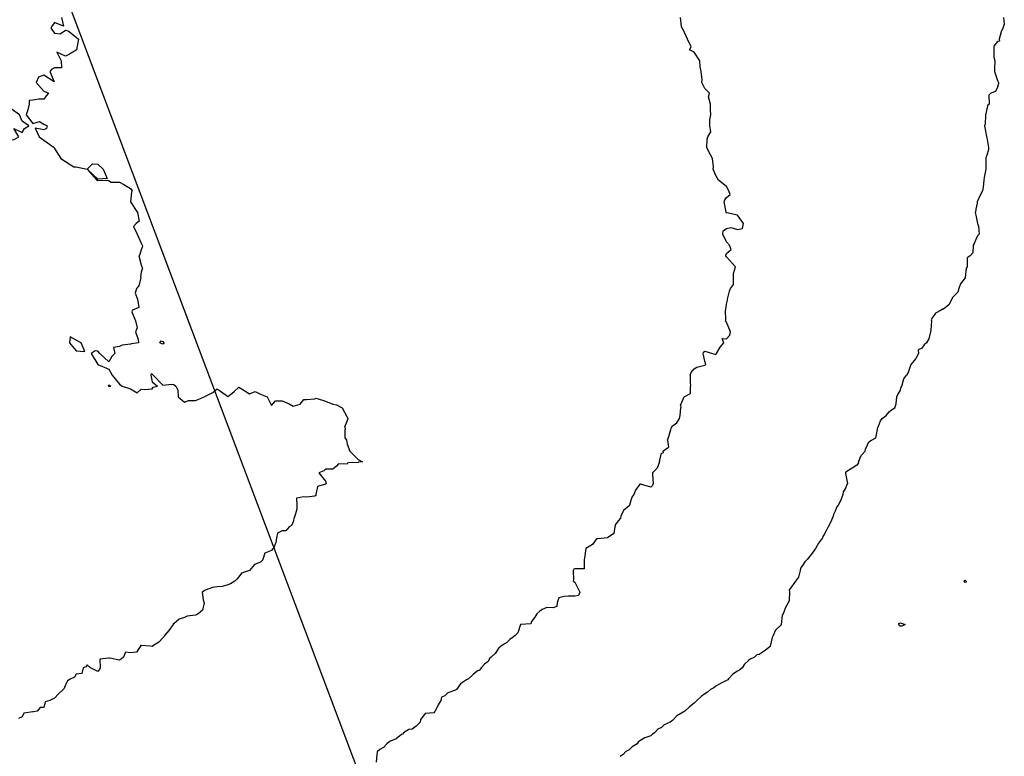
# Model space of a CAD drawing. Header units: inches. Extents: x 158323 to 160611, y 432808 to 437248.
# Tile 111 of 228: x 159478 to 159524, y 436826 to 436860. Entities that reach past the tile are written whole.
import ezdxf

# ---------------------------------------------------------------- set-up
doc = ezdxf.new("R2010")
doc.units = ezdxf.units.IN
doc.header["$MEASUREMENT"] = 0
doc.linetypes.add('CENTER', pattern=[0])
for name, color, linetype, lineweight in [('Hoogtelijn-bestaand 10.00 M', 7, 'Continuous', 15), ('Hoogtelijn-bestaand 11.00 M', 7, 'Continuous', 15), ('Hoogtelijn-bestaand 12.00 M', 7, 'Continuous', 15), ('Hoogtelijn-bestaand 9.00 M', 7, 'Continuous', 15), ('Profielen', 3, 'Continuous', 60)]:
    doc.layers.add(name, color=color, linetype=linetype, lineweight=lineweight)

msp = doc.modelspace()

# ---------------------------------------------------------------- linework, layer by layer
at = {"layer": 'Hoogtelijn-bestaand 10.00 M', "color": 252, "linetype": 'Continuous', "lineweight": 25}
for p, q in [((159509.07, 436843.75, 10), (159509.075, 436843.425, 10)), ((159509.075, 436843.425, 10), (159509.087, 436843.25, 10)), ((159509.087, 436842.913, 10), (159509.087, 436843.25, 10)), ((159508.63, 436842.37, 10), (159508.75, 436842.643, 10)), ((159508.75, 436842.643, 10), (159508.776, 436842.724, 10)), ((159508.776, 436842.724, 10), (159508.8, 436842.75, 10)), ((159508.8, 436842.75, 10), (159509.087, 436842.913, 10)), ((159508.61, 436841.89, 10), (159508.633, 436842.25, 10)), ((159508.63, 436842.37, 10), (159508.633, 436842.25, 10)), ((159508.25, 436841.409, 10), (159508.447, 436841.553, 10)), ((159508.447, 436841.553, 10), (159508.583, 436841.75, 10)), ((159508.583, 436841.75, 10), (159508.61, 436841.89, 10)), ((159508.08, 436840.92, 10), (159508.174, 436841.25, 10)), ((159508.174, 436841.25, 10), (159508.189, 436841.311, 10)), ((159508.189, 436841.311, 10), (159508.25, 436841.409, 10)), ((159508.027, 436840.75, 10), (159508.08, 436840.92, 10)), ((159508.027, 436840.75, 10), (159508.065, 436840.435, 10)), ((159507.815, 436840.25, 10), (159508.065, 436840.435, 10)), ((159507.815, 436840.25, 10), (159507.824, 436840.176, 10)), ((159507.654, 436839.75, 10), (159507.666, 436839.834, 10)), ((159507.666, 436839.834, 10), (159507.75, 436840.155, 10)), ((159507.75, 436840.155, 10), (159507.824, 436840.176, 10))]:
    msp.add_line(p, q, dxfattribs=at)
for points in [[(159509.07, 436843.75, 10), (159509.123, 436843.877, 10), (159509.25, 436844.042, 10), (159509.383, 436844.117, 10), (159509.75, 436844.216, 10), (159509.771, 436844.229, 10), (159509.797, 436844.25, 10), (159509.75, 436844.393, 10), (159509.673, 436844.75, 10), (159509.688, 436844.812, 10), (159509.75, 436844.854, 10), (159510.107, 436844.75, 10), (159510.25, 436844.703, 10), (159510.265, 436844.735, 10), (159510.278, 436844.75, 10), (159510.459, 436845.041, 10), (159510.621, 436845.25, 10), (159510.552, 436845.448, 10), (159510.75, 436845.431, 10), (159510.903, 436845.597, 10), (159510.931, 436845.75, 10), (159510.75, 436846.191, 10), (159510.681, 436846.25, 10), (159510.711, 436846.289, 10), (159510.703, 436846.75, 10), (159510.718, 436846.782, 10), (159510.75, 436847.028, 10), (159510.792, 436847.208, 10), (159510.787, 436847.25, 10), (159510.882, 436847.618, 10), (159510.934, 436847.75, 10), (159511.072, 436847.928, 10), (159511.072, 436848.25, 10), (159511.065, 436848.435, 10), (159511.158, 436848.75, 10), (159510.75, 436849.207, 10), (159510.719, 436849.25, 10), (159510.708, 436849.292, 10), (159510.75, 436849.364, 10), (159510.957, 436849.543, 10), (159510.883, 436849.75, 10), (159510.75, 436849.907, 10), (159510.574, 436850.25, 10), (159510.591, 436850.409, 10), (159510.75, 436850.522, 10), (159510.944, 436850.556, 10), (159511.25, 436850.465, 10), (159511.484, 436850.516, 10), (159511.526, 436850.75, 10), (159511.25, 436851.123, 10), (159510.765, 436851.235, 10), (159510.75, 436851.22, 10), (159510.731, 436851.25, 10), (159510.727, 436851.273, 10), (159510.639, 436851.75, 10), (159510.668, 436851.832, 10), (159510.75, 436851.95, 10), (159510.92, 436852.08, 10), (159510.859, 436852.25, 10), (159510.75, 436852.459, 10), (159510.382, 436852.75, 10), (159510.25, 436852.955, 10), (159510.136, 436853.25, 10), (159510.142, 436853.358, 10), (159510.106, 436853.75, 10), (159509.922, 436854.078, 10), (159509.838, 436854.25, 10), (159509.858, 436854.642, 10), (159509.885, 436854.75, 10), (159510.02, 436854.98, 10), (159509.98, 436855.25, 10), (159509.974, 436855.526, 10), (159510.025, 436855.75, 10), (159510.008, 436855.992, 10), (159510.008, 436856.25, 10), (159509.909, 436856.591, 10), (159509.964, 436856.75, 10), (159509.75, 436856.977, 10), (159509.607, 436857.25, 10), (159509.63, 436857.37, 10), (159509.574, 436857.75, 10), (159509.535, 436857.965, 10), (159509.513, 436858.25, 10), (159509.25, 436858.652, 10), (159509.042, 436858.75, 10), (159509.111, 436858.889, 10), (159508.953, 436859.25, 10), (159508.75, 436859.698, 10), (159508.698, 436859.75, 10), (159508.675, 436859.825, 10), (159508.62, 436860.25, 10)], [(159507.654, 436839.75, 10), (159507.545, 436839.455, 10), (159507.333, 436839.25, 10), (159507.325, 436839.175, 10), (159507.37, 436838.75, 10), (159507.333, 436838.667, 10), (159507.25, 436838.58, 10), (159506.777, 436838.723, 10), (159506.75, 436838.718, 10), (159506.552, 436838.449, 10), (159506.466, 436838.25, 10), (159506.374, 436838.127, 10), (159506.265, 436837.75, 10), (159506.264, 436837.736, 10), (159506.25, 436837.726, 10), (159505.997, 436837.503, 10), (159505.865, 436837.25, 10), (159505.849, 436837.152, 10), (159505.75, 436837.036, 10), (159505.632, 436836.868, 10), (159505.59, 436836.75, 10), (159505.554, 436836.446, 10), (159505.25, 436836.25, 10), (159504.792, 436836.208, 10), (159504.75, 436836.209, 10), (159504.557, 436835.943, 10), (159504.25, 436835.75, 10), (159504.192, 436835.308, 10), (159504.175, 436835.25, 10), (159504.175, 436834.825, 10), (159503.75, 436834.814, 10), (159503.702, 436834.798, 10), (159503.669, 436834.75, 10), (159503.683, 436834.317, 10), (159503.676, 436834.25, 10), (159503.75, 436834.2, 10), (159503.981, 436833.75, 10), (159503.911, 436833.589, 10), (159503.75, 436833.565, 10), (159503.439, 436833.561, 10), (159503.25, 436833.537, 10), (159503.012, 436833.488, 10), (159502.93, 436833.25, 10), (159502.919, 436833.081, 10), (159502.75, 436833.017, 10), (159502.464, 436833.036, 10), (159502.25, 436832.95, 10), (159502.141, 436832.86, 10), (159501.992, 436832.75, 10), (159501.903, 436832.597, 10), (159501.75, 436832.393, 10), (159501.713, 436832.287, 10), (159501.25, 436832.25, 10), (159501.125, 436831.875, 10), (159501, 436831.75, 10), (159500.857, 436831.643, 10), (159500.75, 436831.562, 10), (159500.601, 436831.399, 10), (159500.333, 436831.25, 10), (159500.295, 436831.205, 10), (159500.25, 436831.17, 10), (159500.081, 436830.919, 10), (159499.888, 436830.75, 10), (159499.817, 436830.683, 10), (159499.75, 436830.539, 10), (159499.578, 436830.422, 10), (159499.427, 436830.25, 10), (159499.347, 436830.153, 10), (159499.25, 436830.092, 10), (159499.059, 436829.941, 10), (159498.844, 436829.75, 10), (159498.784, 436829.716, 10), (159498.75, 436829.695, 10), (159498.483, 436829.517, 10), (159498.289, 436829.25, 10), (159498.265, 436829.235, 10), (159498.25, 436829.231, 10), (159497.896, 436829.104, 10), (159497.75, 436828.966, 10), (159497.605, 436828.896, 10), (159497.564, 436828.75, 10), (159497.446, 436828.554, 10), (159497.303, 436828.25, 10), (159497.278, 436828.222, 10), (159497.25, 436828.182, 10), (159496.85, 436828.15, 10), (159496.75, 436828.028, 10), (159496.631, 436827.869, 10), (159496.619, 436827.75, 10), (159496.43, 436827.57, 10), (159496.25, 436827.432, 10), (159496.09, 436827.41, 10), (159495.85, 436827.25, 10), (159495.8, 436827.2, 10), (159495.75, 436827.179, 10), (159495.515, 436826.985, 10), (159495.25, 436826.864, 10), (159495.174, 436826.826, 10), (159495.076, 436826.75, 10), (159494.917, 436826.583, 10), (159494.75, 436826.492, 10), (159494.627, 436826.373, 10), (159494.623, 436826.25, 10), (159494.592, 436825.908, 10)]]:
    msp.add_polyline3d(points, dxfattribs=at)
at = {"layer": 'Hoogtelijn-bestaand 11.00 M', "color": 252, "linetype": 'Continuous', "lineweight": 25}
for p, q in [((159518.839, 436843.25, 11), (159518.923, 436843.578, 11)), ((159518.923, 436843.578, 11), (159519.052, 436843.75, 11)), ((159518.644, 436842.856, 11), (159518.75, 436843.028, 11)), ((159518.75, 436843.028, 11), (159518.807, 436843.193, 11)), ((159518.807, 436843.193, 11), (159518.839, 436843.25, 11)), ((159518.572, 436842.428, 11), (159518.609, 436842.75, 11)), ((159518.609, 436842.75, 11), (159518.644, 436842.856, 11)), ((159518.104, 436841.896, 11), (159518.25, 436842.057, 11)), ((159518.25, 436842.057, 11), (159518.354, 436842.146, 11)), ((159518.354, 436842.146, 11), (159518.506, 436842.25, 11)), ((159518.506, 436842.25, 11), (159518.572, 436842.428, 11)), ((159517.75, 436841.393, 11), (159517.851, 436841.649, 11)), ((159517.851, 436841.649, 11), (159517.932, 436841.75, 11)), ((159517.932, 436841.75, 11), (159518.104, 436841.896, 11)), ((159517.636, 436840.864, 11), (159517.703, 436841.25, 11)), ((159517.703, 436841.25, 11), (159517.715, 436841.286, 11)), ((159517.715, 436841.286, 11), (159517.75, 436841.393, 11)), ((159517.25, 436840.544, 11), (159517.317, 436840.683, 11)), ((159517.317, 436840.683, 11), (159517.439, 436840.75, 11)), ((159517.439, 436840.75, 11), (159517.636, 436840.864, 11)), ((159516.961, 436840.039, 11), (159517.134, 436840.25, 11)), ((159517.134, 436840.25, 11), (159517.157, 436840.344, 11)), ((159517.157, 436840.344, 11), (159517.25, 436840.544, 11)), ((159516.841, 436839.75, 11), (159516.961, 436840.039, 11))]:
    msp.add_line(p, q, dxfattribs=at)
for points in [[(159523.525, 436860.25, 11), (159523.56, 436859.94, 11), (159523.495, 436859.75, 11), (159523.407, 436859.593, 11), (159523.319, 436859.25, 11), (159523.345, 436859.155, 11), (159523.25, 436859.139, 11), (159523.075, 436858.925, 11), (159523.079, 436858.75, 11), (159523.083, 436858.417, 11), (159523.116, 436858.25, 11), (159523.113, 436857.887, 11), (159523.11, 436857.75, 11), (159523.25, 436857.338, 11), (159523.289, 436857.25, 11), (159523.294, 436857.206, 11), (159523.25, 436857.036, 11), (159523.159, 436856.841, 11), (159522.942, 436856.75, 11), (159522.839, 436856.661, 11), (159522.854, 436856.25, 11), (159522.799, 436856.201, 11), (159522.75, 436856.036, 11), (159522.702, 436855.798, 11), (159522.691, 436855.75, 11), (159522.672, 436855.328, 11), (159522.65, 436855.25, 11), (159522.739, 436854.761, 11), (159522.74, 436854.75, 11), (159522.75, 436854.719, 11), (159522.829, 436854.25, 11), (159522.838, 436854.162, 11), (159522.75, 436853.875, 11), (159522.713, 436853.787, 11), (159522.714, 436853.75, 11), (159522.714, 436853.286, 11), (159522.708, 436853.25, 11), (159522.632, 436852.868, 11), (159522.611, 436852.75, 11), (159522.578, 436852.422, 11), (159522.548, 436852.25, 11), (159522.453, 436852.048, 11), (159522.312, 436851.75, 11), (159522.314, 436851.686, 11), (159522.25, 436851.4, 11), (159522.226, 436851.274, 11), (159522.214, 436851.25, 11), (159522.25, 436851.135, 11), (159522.323, 436850.75, 11), (159522.375, 436850.625, 11), (159522.393, 436850.25, 11), (159522.328, 436850.172, 11), (159522.25, 436850.01, 11), (159522.173, 436849.828, 11), (159522.125, 436849.75, 11), (159522.105, 436849.396, 11), (159521.992, 436849.25, 11), (159521.845, 436849.155, 11), (159521.84, 436848.75, 11), (159521.807, 436848.693, 11), (159521.755, 436848.25, 11), (159521.755, 436848.245, 11), (159521.75, 436848.236, 11), (159521.532, 436847.968, 11), (159521.467, 436847.75, 11), (159521.421, 436847.579, 11), (159521.25, 436847.408, 11), (159521.17, 436847.33, 11), (159521.146, 436847.25, 11), (159521.006, 436846.995, 11), (159520.75, 436846.799, 11), (159520.711, 436846.789, 11), (159520.641, 436846.75, 11), (159520.382, 436846.618, 11), (159520.25, 436846.404, 11), (159520.19, 436846.31, 11), (159520.204, 436846.25, 11), (159520.17, 436845.83, 11), (159520.155, 436845.75, 11), (159520.076, 436845.424, 11), (159519.971, 436845.25, 11), (159519.857, 436845.143, 11), (159519.75, 436844.995, 11), (159519.579, 436844.921, 11), (159519.606, 436844.75, 11), (159519.474, 436844.526, 11), (159519.25, 436844.25, 11), (159519.125, 436843.875, 11), (159519.052, 436843.75, 11)], [(159516.841, 436839.75, 11), (159516.816, 436839.684, 11), (159516.75, 436839.605, 11), (159516.542, 436839.458, 11), (159516.25, 436839.278, 11), (159516.238, 436839.262, 11), (159516.232, 436839.25, 11), (159516.25, 436839.139, 11), (159516.321, 436838.75, 11), (159516.298, 436838.703, 11), (159516.25, 436838.575, 11), (159516.132, 436838.368, 11), (159516.104, 436838.25, 11), (159516.013, 436837.987, 11), (159515.894, 436837.75, 11), (159515.828, 436837.672, 11), (159515.75, 436837.482, 11), (159515.679, 436837.321, 11), (159515.663, 436837.25, 11), (159515.538, 436836.962, 11), (159515.432, 436836.75, 11), (159515.366, 436836.635, 11), (159515.25, 436836.405, 11), (159515.194, 436836.306, 11), (159515.17, 436836.25, 11), (159514.995, 436836.005, 11), (159514.845, 436835.75, 11), (159514.812, 436835.688, 11), (159514.75, 436835.599, 11), (159514.589, 436835.411, 11), (159514.471, 436835.25, 11), (159514.36, 436835.14, 11), (159514.25, 436834.977, 11), (159514.156, 436834.844, 11), (159514.136, 436834.75, 11), (159514.059, 436834.441, 11), (159513.935, 436834.25, 11), (159513.85, 436834.15, 11), (159513.75, 436833.985, 11), (159513.642, 436833.858, 11), (159513.658, 436833.75, 11), (159513.641, 436833.359, 11), (159513.591, 436833.25, 11), (159513.471, 436833.029, 11), (159513.353, 436832.75, 11), (159513.32, 436832.68, 11), (159513.269, 436832.25, 11), (159513.261, 436832.239, 11), (159513.25, 436832.227, 11), (159513.002, 436831.998, 11), (159512.892, 436831.75, 11), (159512.853, 436831.647, 11), (159512.763, 436831.25, 11), (159512.76, 436831.24, 11), (159512.75, 436831.227, 11), (159512.475, 436831.025, 11), (159512.25, 436830.872, 11), (159512.151, 436830.849, 11), (159512.034, 436830.75, 11), (159511.843, 436830.657, 11), (159511.75, 436830.58, 11), (159511.574, 436830.426, 11), (159511.463, 436830.25, 11), (159511.352, 436830.148, 11), (159511.25, 436830.099, 11), (159511.033, 436829.967, 11), (159510.845, 436829.75, 11), (159510.803, 436829.697, 11), (159510.75, 436829.664, 11), (159510.471, 436829.53, 11), (159510.25, 436829.41, 11), (159510.163, 436829.337, 11), (159510.012, 436829.25, 11), (159509.862, 436829.138, 11), (159509.75, 436829.055, 11), (159509.574, 436828.926, 11), (159509.375, 436828.75, 11), (159509.314, 436828.686, 11), (159509.25, 436828.63, 11), (159509.043, 436828.457, 11), (159508.821, 436828.25, 11), (159508.781, 436828.219, 11), (159508.75, 436828.207, 11), (159508.457, 436828.043, 11), (159508.25, 436827.818, 11), (159508.208, 436827.792, 11), (159508.148, 436827.75, 11), (159507.869, 436827.631, 11), (159507.75, 436827.505, 11), (159507.578, 436827.422, 11), (159507.419, 436827.25, 11), (159507.319, 436827.181, 11), (159507.25, 436827.123, 11), (159506.971, 436827.029, 11), (159506.75, 436826.882, 11), (159506.673, 436826.827, 11), (159506.619, 436826.75, 11), (159506.396, 436826.604, 11), (159506.25, 436826.472, 11), (159506.101, 436826.399, 11), (159505.979, 436826.25, 11), (159505.839, 436826.161, 11)]]:
    msp.add_polyline3d(points, dxfattribs=at)
at = {"layer": 'Hoogtelijn-bestaand 12.00 M', "color": 252, "linetype": 'Continuous', "lineweight": 25}
for points in [[(159521.706, 436834.25, 12), (159521.716, 436834.284, 12), (159521.75, 436834.29, 12), (159521.797, 436834.25, 12), (159521.799, 436834.201, 12), (159521.75, 436834.196, 12)], [(159518.679, 436832.25, 12), (159518.703, 436832.297, 12), (159518.75, 436832.333, 12), (159518.992, 436832.25, 12), (159518.826, 436832.174, 12), (159518.75, 436832.181, 12)]]:
    msp.add_polyline3d(points, close=True, dxfattribs=at)
at = {"layer": 'Hoogtelijn-bestaand 9.00 M', "color": 252, "linetype": 'Continuous', "lineweight": 25}
for p, q in [((159482.411, 436843.75, 9), (159482.75, 436843.337, 9)), ((159484.195, 436843.75, 9), (159484.25, 436843.45, 9)), ((159484.25, 436843.45, 9), (159484.5, 436843.25, 9)), ((159484.3, 436843.75, 9), (159484.75, 436843.284, 9)), ((159482.234, 436843.266, 9), (159482.25, 436843.3, 9)), ((159482.234, 436843.266, 9), (159482.235, 436843.25, 9)), ((159482.235, 436843.25, 9), (159482.25, 436843.237, 9)), ((159482.25, 436843.3, 9), (159482.35, 436843.25, 9)), ((159482.25, 436843.237, 9), (159482.265, 436843.235, 9)), ((159482.265, 436843.235, 9), (159482.35, 436843.25, 9)), ((159482.75, 436843.337, 9), (159482.875, 436843.25, 9)), ((159482.875, 436843.25, 9), (159483.25, 436843.12, 9)), ((159483.25, 436843.12, 9), (159483.566, 436842.934, 9)), ((159483.566, 436842.934, 9), (159483.75, 436843.1, 9)), ((159483.75, 436843.1, 9), (159483.917, 436843.083, 9)), ((159483.917, 436843.083, 9), (159484.25, 436843.125, 9)), ((159484.25, 436843.125, 9), (159484.298, 436843.203, 9)), ((159484.298, 436843.203, 9), (159484.5, 436843.25, 9)), ((159484.75, 436843.284, 9), (159485.159, 436843.341, 9)), ((159485.159, 436843.341, 9), (159485.25, 436843.317, 9)), ((159485.25, 436843.317, 9), (159485.341, 436843.25, 9)), ((159485.341, 436843.25, 9), (159485.438, 436843.062, 9)), ((159485.438, 436843.062, 9), (159485.456, 436842.75, 9)), ((159486.75, 436842.792, 9), (159487.047, 436842.953, 9)), ((159487.047, 436842.953, 9), (159487.25, 436843.125, 9)), ((159487.25, 436843.125, 9), (159487.667, 436842.833, 9)), ((159487.75, 436842.769, 9), (159488.016, 436842.984, 9)), ((159488.016, 436842.984, 9), (159488.25, 436843.19, 9)), ((159488.25, 436843.19, 9), (159488.4, 436843.1, 9)), ((159488.4, 436843.1, 9), (159488.75, 436842.89, 9)), ((159488.75, 436842.89, 9), (159489.007, 436842.993, 9)), ((159489.007, 436842.993, 9), (159489.25, 436842.87, 9)), ((159485.456, 436842.75, 9), (159485.75, 436842.512, 9)), ((159485.75, 436842.512, 9), (159485.922, 436842.578, 9)), ((159485.922, 436842.578, 9), (159486.25, 436842.589, 9)), ((159486.25, 436842.589, 9), (159486.375, 436842.625, 9)), ((159486.375, 436842.625, 9), (159486.659, 436842.75, 9)), ((159486.659, 436842.75, 9), (159486.718, 436842.782, 9)), ((159486.718, 436842.782, 9), (159486.75, 436842.792, 9)), ((159487.667, 436842.833, 9), (159487.75, 436842.769, 9)), ((159489.25, 436842.87, 9), (159489.554, 436842.75, 9)), ((159489.554, 436842.75, 9), (159489.75, 436842.357, 9)), ((159489.75, 436842.357, 9), (159489.94, 436842.56, 9)), ((159489.94, 436842.56, 9), (159490.25, 436842.56, 9)), ((159490.25, 436842.56, 9), (159490.573, 436842.427, 9)), ((159491.08, 436842.42, 9), (159491.25, 436842.636, 9)), ((159491.25, 436842.636, 9), (159491.375, 436842.625, 9)), ((159491.375, 436842.625, 9), (159491.75, 436842.667, 9)), ((159491.75, 436842.667, 9), (159491.812, 436842.688, 9)), ((159491.812, 436842.688, 9), (159492.25, 436842.55, 9)), ((159492.25, 436842.55, 9), (159492.583, 436842.417, 9)), ((159490.573, 436842.427, 9), (159490.75, 436842.327, 9)), ((159490.75, 436842.327, 9), (159491.08, 436842.42, 9)), ((159492.583, 436842.417, 9), (159492.75, 436842.38, 9)), ((159492.75, 436842.38, 9), (159493.019, 436842.25, 9)), ((159493.019, 436842.25, 9), (159493.25, 436841.821, 9)), ((159493.135, 436841.365, 9), (159493.25, 436841.625, 9)), ((159493.25, 436841.821, 9), (159493.274, 436841.75, 9)), ((159493.25, 436841.625, 9), (159493.279, 436841.721, 9)), ((159493.274, 436841.75, 9), (159493.279, 436841.721, 9)), ((159493.135, 436841.365, 9), (159493.162, 436841.25, 9)), ((159493.162, 436840.838, 9), (159493.162, 436841.25, 9)), ((159493.162, 436840.838, 9), (159493.211, 436840.75, 9)), ((159493.211, 436840.75, 9), (159493.25, 436840.562, 9)), ((159493.25, 436840.562, 9), (159493.364, 436840.25, 9)), ((159493.364, 436840.25, 9), (159493.75, 436839.864, 9)), ((159493.75, 436839.864, 9), (159493.958, 436839.75, 9))]:
    msp.add_line(p, q, dxfattribs=at)
for points in [[(159480.075, 436860.25, 9), (159480.156, 436859.844, 9), (159479.75, 436860.018, 9), (159479.641, 436859.859, 9), (159479.583, 436859.75, 9), (159479.75, 436859.523, 9), (159480.009, 436859.492, 9), (159480.25, 436859.662, 9), (159480.375, 436859.625, 9), (159480.75, 436859.342, 9), (159480.855, 436859.25, 9), (159480.835, 436859.165, 9), (159480.761, 436858.75, 9), (159480.757, 436858.743, 9), (159480.75, 436858.739, 9), (159480.445, 436858.555, 9), (159480.25, 436858.458, 9), (159479.85, 436858.65, 9), (159480.054, 436858.25, 9), (159480.073, 436857.927, 9), (159479.75, 436857.92, 9), (159479.631, 436857.87, 9), (159479.528, 436857.75, 9), (159479.726, 436857.274, 9), (159479.25, 436857.591, 9), (159479.011, 436857.489, 9), (159478.903, 436857.25, 9), (159479.25, 436856.844, 9), (159479.477, 436856.75, 9), (159479.361, 436856.639, 9), (159479.25, 436856.487, 9), (159479.025, 436856.475, 9), (159478.75, 436856.427, 9), (159478.583, 436856.417, 9), (159478.583, 436856.25, 9), (159478.511, 436855.989, 9), (159478.445, 436855.75, 9), (159478.75, 436855.357, 9), (159479.055, 436855.445, 9), (159479.25, 436855.331, 9), (159479.417, 436855.25, 9), (159479.375, 436855.125, 9), (159479.25, 436855.066, 9), (159478.85, 436855.15, 9), (159479.036, 436854.75, 9), (159479.25, 436854.583, 9), (159479.73, 436854.25, 9), (159479.75, 436854.205, 9), (159480.044, 436853.75, 9), (159480.25, 436853.61, 9), (159480.639, 436853.361, 9), (159480.75, 436853.361, 9), (159481.25, 436853.25, 9), (159481.708, 436852.75, 9), (159481.75, 436852.73, 9), (159481.762, 436852.738, 9), (159482.25, 436852.726, 9), (159482.35, 436852.65, 9), (159482.75, 436852.65, 9), (159482.95, 436852.55, 9), (159483.25, 436852.357, 9), (159483.338, 436852.25, 9), (159483.302, 436852.198, 9), (159483.25, 436851.75, 9), (159483.579, 436851.25, 9), (159483.647, 436850.853, 9), (159483.517, 436850.75, 9), (159483.393, 436850.607, 9), (159483.558, 436850.25, 9), (159483.75, 436849.833, 9), (159483.797, 436849.75, 9), (159483.811, 436849.69, 9), (159483.75, 436849.528, 9), (159483.686, 436849.314, 9), (159483.641, 436849.25, 9), (159483.75, 436848.833, 9), (159483.773, 436848.75, 9), (159483.812, 436848.688, 9), (159483.75, 436848.5, 9), (159483.719, 436848.281, 9), (159483.733, 436848.25, 9), (159483.632, 436847.869, 9), (159483.536, 436847.75, 9), (159483.472, 436847.528, 9), (159483.583, 436847.25, 9), (159483.635, 436846.865, 9), (159483.341, 436846.75, 9), (159483.321, 436846.679, 9), (159483.477, 436846.25, 9), (159483.562, 436845.938, 9), (159483.477, 436845.75, 9), (159483.607, 436845.393, 9), (159483.625, 436845.25, 9), (159483.305, 436845.195, 9), (159483.25, 436845.175, 9), (159482.864, 436845.136, 9), (159482.75, 436845.071, 9), (159482.469, 436845.031, 9), (159482.536, 436844.75, 9), (159482.393, 436844.607, 9), (159482.25, 436844.363, 9), (159481.836, 436844.75, 9), (159481.75, 436844.864, 9), (159481.625, 436844.875, 9), (159481.438, 436844.75, 9), (159481.75, 436844.25, 9), (159482.25, 436844.031, 9), (159482.411, 436843.75, 9)], [(159484.3, 436843.75, 9), (159484.25, 436843.793, 9), (159484.202, 436843.799, 9), (159484.195, 436843.75, 9)], [(159493.958, 436839.75, 9), (159493.766, 436839.734, 9), (159493.75, 436839.73, 9), (159493.285, 436839.715, 9), (159493.25, 436839.65, 9), (159492.841, 436839.659, 9), (159492.75, 436839.56, 9), (159492.588, 436839.412, 9), (159492.25, 436839.412, 9), (159492.164, 436839.336, 9), (159491.94, 436839.25, 9), (159492.25, 436838.868, 9), (159492.279, 436838.75, 9), (159492.269, 436838.731, 9), (159492.25, 436838.722, 9), (159491.882, 436838.618, 9), (159491.803, 436838.25, 9), (159491.799, 436838.201, 9), (159491.75, 436838.177, 9), (159491.377, 436838.123, 9), (159491.25, 436838.137, 9), (159490.915, 436838.086, 9), (159490.919, 436837.75, 9), (159490.923, 436837.577, 9), (159490.836, 436837.25, 9), (159490.805, 436837.195, 9), (159490.75, 436836.988, 9), (159490.685, 436836.815, 9), (159490.571, 436836.75, 9), (159490.423, 436836.577, 9), (159490.25, 436836.573, 9), (159490.03, 436836.47, 9), (159489.984, 436836.25, 9), (159489.96, 436836.04, 9), (159489.85, 436835.75, 9), (159489.793, 436835.707, 9), (159489.75, 436835.668, 9), (159489.453, 436835.547, 9), (159489.364, 436835.25, 9), (159489.31, 436835.19, 9), (159489.25, 436835.129, 9), (159488.98, 436835.02, 9), (159488.75, 436834.75, 9), (159488.381, 436834.619, 9), (159488.25, 436834.455, 9), (159488.165, 436834.335, 9), (159488.068, 436834.25, 9), (159487.869, 436834.131, 9), (159487.75, 436834.085, 9), (159487.489, 436834.011, 9), (159487.25, 436833.993, 9), (159487.035, 436833.965, 9), (159486.75, 436833.844, 9), (159486.685, 436833.815, 9), (159486.558, 436833.75, 9), (159486.603, 436833.397, 9), (159486.659, 436833.25, 9), (159486.581, 436832.919, 9), (159486.379, 436832.75, 9), (159486.297, 436832.703, 9), (159486.25, 436832.685, 9), (159485.866, 436832.634, 9), (159485.75, 436832.572, 9), (159485.504, 436832.496, 9), (159485.25, 436832.281, 9), (159485.223, 436832.277, 9), (159485.229, 436832.25, 9), (159485.021, 436831.979, 9), (159484.818, 436831.75, 9), (159484.805, 436831.695, 9), (159484.75, 436831.635, 9), (159484.568, 436831.432, 9), (159484.274, 436831.25, 9), (159484.256, 436831.244, 9), (159484.25, 436831.241, 9), (159484.167, 436831.25, 9), (159483.75, 436831.283, 9), (159483.71, 436831.29, 9), (159483.711, 436831.25, 9), (159483.523, 436830.977, 9), (159483.25, 436830.943, 9), (159483.022, 436830.979, 9), (159482.937, 436830.75, 9), (159482.831, 436830.669, 9), (159482.75, 436830.612, 9), (159482.297, 436830.703, 9), (159482.25, 436830.701, 9), (159481.846, 436830.654, 9), (159481.857, 436830.25, 9), (159481.828, 436830.172, 9), (159481.75, 436830.083, 9), (159481.409, 436830.25, 9), (159481.25, 436830.39, 9), (159481.195, 436830.305, 9), (159481.075, 436830.25, 9), (159481.01, 436829.99, 9), (159480.75, 436829.968, 9), (159480.674, 436829.826, 9), (159480.5, 436829.75, 9), (159480.341, 436829.659, 9), (159480.25, 436829.472, 9), (159480.193, 436829.307, 9), (159480.153, 436829.25, 9), (159479.94, 436829.06, 9), (159479.75, 436828.847, 9), (159479.682, 436828.818, 9), (159479.539, 436828.75, 9), (159479.311, 436828.689, 9), (159479.25, 436828.427, 9), (159479.083, 436828.417, 9), (159478.95, 436828.25, 9), (159478.779, 436828.221, 9), (159478.75, 436828.224, 9), (159478.33, 436828.17, 9), (159478.25, 436827.991, 9), (159478.088, 436827.912, 9)]]:
    msp.add_polyline3d(points, dxfattribs=at)
for points in [[(159477.304, 436855.75, 9), (159477.625, 436855.375, 9), (159477.679, 436855.25, 9), (159477.481, 436855.019, 9), (159477.481, 436854.75, 9), (159477.75, 436854.604, 9), (159477.885, 436854.615, 9), (159478.1, 436854.75, 9), (159477.875, 436855.125, 9), (159478.25, 436854.938, 9), (159478.369, 436855.131, 9), (159478.562, 436855.25, 9), (159478.25, 436855.458, 9), (159478.141, 436855.75, 9), (159477.75, 436856.041, 9), (159477.393, 436856.107, 9)], [(159481.25, 436853.25, 9), (159481.5, 436853.5, 9), (159481.75, 436853.489, 9), (159481.989, 436853.25, 9), (159482.173, 436852.827, 9), (159481.75, 436852.792, 9)], [(159480.434, 436845.25, 9), (159480.75, 436844.875, 9), (159481.15, 436844.85, 9), (159480.972, 436845.25, 9), (159480.75, 436845.368, 9), (159480.477, 436845.523, 9)], [(159484.607, 436845.25, 9), (159484.671, 436845.329, 9), (159484.75, 436845.299, 9), (159484.792, 436845.25, 9), (159484.794, 436845.206, 9), (159484.75, 436845.186, 9)]]:
    msp.add_polyline3d(points, close=True, dxfattribs=at)
at = {"layer": 'Profielen', "color": 4, "linetype": 'CENTER', "lineweight": 25, "ltscale": 5}
msp.add_line((159515.499, 436767.85, 5.419), (159425.555, 437006.372, 5.419), dxfattribs=at)
msp.add_line((159515.499, 436767.85, 5.419), (159425.555, 437006.372, 5.419), dxfattribs=at)

doc.saveas('drawing.dxf')
